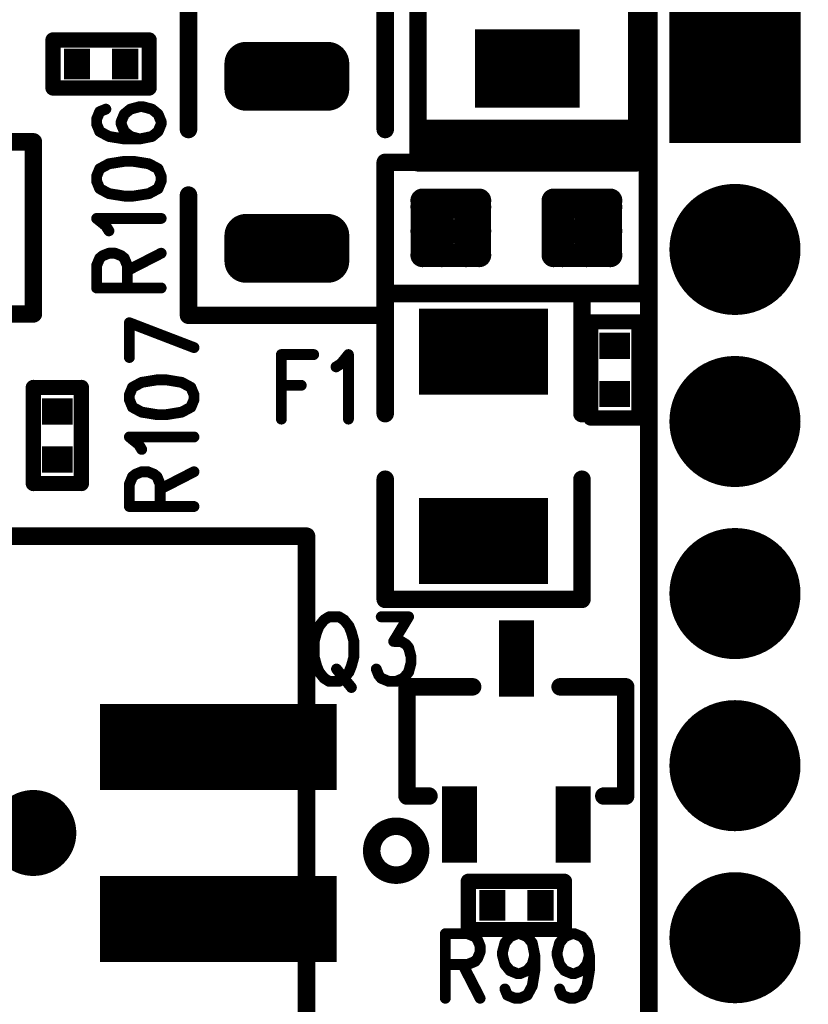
# Model space of a CAD drawing. Extents: x 2 to 38, y 2.4 to 29.6.
# Tile 23 of 93: x 7.5 to 9.2, y 17.7 to 19.7. Entities that reach past the tile are written whole.
import ezdxf

# ---------------------------------------------------------------- set-up
doc = ezdxf.new("R2010")
doc.units = 0
doc.layers.get('0').update_dxf_attribs({"linetype": 'CONTINUOUS'})
doc.layers.add('adt001026', color=1, linetype='CONTINUOUS')

# ---------------------------------------------------------------- blocks, each defined once
blk = doc.blocks.new('D11')
at = {"const_width": 0.0115}
blk.add_lwpolyline([(-0.00575, 0, 1), (0.00575, 0, 1)], format="xyb", close=True, dxfattribs=at)
blk = doc.blocks.new('D13')
at = {"const_width": 0.0185}
blk.add_lwpolyline([(-0.00925, 0, 1), (0.00925, 0, 1)], format="xyb", close=True, dxfattribs=at)
blk = doc.blocks.new('D15')
at = {"const_width": 0.0161}
blk.add_lwpolyline([(-0.00805, 0, 1), (0.00805, 0, 1)], format="xyb", close=True, dxfattribs=at)
blk = doc.blocks.new('D16')
at = {"const_width": 0.2773}
blk.add_lwpolyline([(-0.13865, 0), (0.13865, 0)], dxfattribs=at)
blk = doc.blocks.new('D17')
at = {"const_width": 0.13865}
blk.add_lwpolyline([(-0.069325, 0, 1), (0.069325, 0, 1)], format="xyb", close=True, dxfattribs=at)
blk = doc.blocks.new('D18')
at = {"const_width": 0.02545}
blk.add_lwpolyline([(-0.012725, 0, 1), (0.012725, 0, 1)], format="xyb", close=True, dxfattribs=at)
blk = doc.blocks.new('D25')
at = {"const_width": 0.0554}
blk.add_lwpolyline([(-0.0323, 0), (0.0323, 0)], dxfattribs=at)
blk = doc.blocks.new('D26')
at = {"const_width": 0.0646}
blk.add_lwpolyline([(-0.0277, 0), (0.0277, 0)], dxfattribs=at)
blk = doc.blocks.new('D35')
at = {"const_width": 0.0455}
blk.add_lwpolyline([(-0.02275, 0, 1), (0.02275, 0, 1)], format="xyb", close=True, dxfattribs=at)
blk = doc.blocks.new('D40')
at = {"const_width": 0.1617}
blk.add_lwpolyline([(-0.03695, 0), (0.03695, 0)], dxfattribs=at)
blk = doc.blocks.new('D45')
at = {"const_width": 0.1655}
blk.add_lwpolyline([(-0.11095, 0), (0.11095, 0)], dxfattribs=at)
blk = doc.blocks.new('D49')
at = {"const_width": 0.1819}
blk.add_lwpolyline([(-0.2502, 0), (0.2502, 0)], dxfattribs=at)
blk = doc.blocks.new('D50')
at = {"const_width": 0.09095}
blk.add_lwpolyline([(-0.045475, 0, 1), (0.045475, 0, 1)], format="xyb", close=True, dxfattribs=at)
blk = doc.blocks.new('D62')
at = {"const_width": 0.1109}
blk.add_lwpolyline([(-0.2002, 0), (0.2002, 0)], dxfattribs=at)
blk = doc.blocks.new('D74')
at = {"const_width": 0.1819}
blk.add_lwpolyline([(-0.13645, 0), (0.13645, 0)], dxfattribs=at)

msp = doc.modelspace()

# ---------------------------------------------------------------- linework, layer by layer
at = {"layer": 'adt001026', "color": 1}
for points, const_width in [([(8.3408, 19.4402), (8.3408, 20.3321)], 0.037), ([(8.8031, 20.3321), (8.8031, 19.4402)], 0.037), ([(8.8291, 15.0622), (8.8291, 19.7947)], 0.037), ([(7.8553, 19.7566), (7.8553, 19.5023)], 0.037), ([(8.2714, 19.5023), (8.2714, 19.7566)], 0.037), ([(7.5687, 19.6918), (7.7721, 19.6918)], 0.032), ([(7.5687, 19.5901), (7.5687, 19.6918)], 0.032), ([(7.7721, 19.6918), (7.7721, 19.5901)], 0.032), ([(7.9769, 19.5876), (7.9769, 19.6422)], 0.091), ([(7.9769, 19.6422), (8.1498, 19.6422)], 0.091), ([(7.9909, 19.5876), (7.9909, 19.6422)], 0.091), ([(8.0819, 19.5876), (8.0819, 19.6422)], 0.091), ([(8.1498, 19.6422), (8.1498, 19.5876)], 0.091), ([(8.1498, 19.5876), (7.9769, 19.5876)], 0.091), ([(7.9769, 19.5876), (8.1498, 19.5876)], 0.091), ([(7.7721, 19.5901), (7.5687, 19.5901)], 0.032), ([(7.752, 19.5506), (7.7325, 19.5454)], 0.023), ([(7.7585, 19.5506), (7.752, 19.5506)], 0.023), ([(7.778, 19.5454), (7.7585, 19.5506)], 0.023), ([(7.6675, 19.5401), (7.661, 19.5243)], 0.023), ([(7.6805, 19.5454), (7.6675, 19.5401)], 0.023), ([(7.7195, 19.5348), (7.713, 19.5191)], 0.023), ([(7.7325, 19.5454), (7.7195, 19.5348)], 0.023), ([(7.791, 19.5348), (7.778, 19.5454)], 0.023), ([(7.7975, 19.5191), (7.791, 19.5348)], 0.023), ([(7.661, 19.5243), (7.661, 19.5138)], 0.023), ([(7.661, 19.5138), (7.6675, 19.4981)], 0.023), ([(7.713, 19.5191), (7.713, 19.5138)], 0.023), ([(7.713, 19.5138), (7.7195, 19.4981)], 0.023), ([(7.791, 19.4981), (7.7975, 19.5138)], 0.023), ([(7.7975, 19.5138), (7.7975, 19.5191)], 0.023), ([(8.8031, 19.5046), (8.3408, 19.5046)], 0.037), ([(7.6675, 19.4981), (7.687, 19.4876)], 0.023), ([(7.687, 19.4876), (7.7195, 19.4823)], 0.023), ([(7.7195, 19.4981), (7.7325, 19.4876)], 0.023), ([(7.7325, 19.4876), (7.752, 19.4823)], 0.023), ([(7.752, 19.4823), (7.778, 19.4876)], 0.023), ([(7.778, 19.4876), (7.791, 19.4981)], 0.023), ([(8.8031, 19.4864), (8.3408, 19.4864)], 0.037), ([(6.9813, 19.4762), (7.5273, 19.4762)], 0.037), ([(7.5273, 19.4762), (7.5273, 19.1122)], 0.037), ([(7.7195, 19.4823), (7.752, 19.4823)], 0.023), ([(8.8031, 19.4402), (8.3408, 19.4402)], 0.037), ([(8.3639, 19.456), (8.78, 19.456)], 0.037), ([(7.687, 19.4298), (7.6675, 19.4193)], 0.023), ([(7.7195, 19.435), (7.687, 19.4298)], 0.023), ([(7.739, 19.435), (7.7195, 19.435)], 0.023), ([(7.7715, 19.4298), (7.739, 19.435)], 0.023), ([(7.791, 19.4193), (7.7715, 19.4298)], 0.023), ([(8.4933, 19.4329), (8.2714, 19.4329)], 0.037), ([(8.2714, 19.4329), (8.2714, 19.1555)], 0.037), ([(8.8031, 19.4318), (8.3408, 19.4318)], 0.037), ([(8.6043, 19.4329), (8.8262, 19.4329)], 0.037), ([(8.8262, 19.4329), (8.8262, 19.1555)], 0.037), ([(7.6675, 19.4193), (7.661, 19.4035)], 0.023), ([(7.661, 19.4035), (7.661, 19.393)], 0.023), ([(7.7975, 19.4035), (7.791, 19.4193)], 0.023), ([(7.7975, 19.393), (7.7975, 19.4035)], 0.023), ([(7.661, 19.393), (7.6675, 19.3772)], 0.023), ([(7.791, 19.3772), (7.7975, 19.393)], 0.023), ([(7.6675, 19.3772), (7.687, 19.3667)], 0.023), ([(7.687, 19.3667), (7.7195, 19.3615)], 0.023), ([(7.7195, 19.3615), (7.739, 19.3615)], 0.023), ([(7.739, 19.3615), (7.7715, 19.3667)], 0.023), ([(7.7715, 19.3667), (7.791, 19.3772)], 0.023), ([(7.8553, 19.1093), (7.8553, 19.3636)], 0.037), ([(8.2714, 19.3636), (8.2714, 19.1093)], 0.037), ([(8.3501, 19.2365), (8.3501, 19.352)], 0.05), ([(8.3501, 19.352), (8.4702, 19.352)], 0.05), ([(8.3914, 19.2365), (8.3914, 19.352)], 0.05), ([(8.4423, 19.2365), (8.4423, 19.352)], 0.05), ([(8.4702, 19.352), (8.4702, 19.2365)], 0.05), ([(8.6275, 19.2365), (8.6275, 19.352)], 0.05), ([(8.6275, 19.352), (8.7475, 19.352)], 0.05), ([(8.6462, 19.2365), (8.6462, 19.352)], 0.05), ([(8.6971, 19.2365), (8.6971, 19.352)], 0.05), ([(8.7475, 19.352), (8.7475, 19.2365)], 0.05), ([(8.3501, 19.3384), (8.4702, 19.3384)], 0.05), ([(8.6275, 19.3384), (8.7475, 19.3384)], 0.05), ([(7.6805, 19.2984), (7.661, 19.3142)], 0.023), ([(7.661, 19.3142), (7.7975, 19.3142)], 0.023), ([(7.687, 19.2879), (7.6805, 19.2984)], 0.023), ([(7.9769, 19.2236), (7.9769, 19.2782)], 0.091), ([(7.9769, 19.2782), (8.1498, 19.2782)], 0.091), ([(7.9909, 19.2236), (7.9909, 19.2782)], 0.091), ([(8.0819, 19.2236), (8.0819, 19.2782)], 0.091), ([(8.1498, 19.2782), (8.1498, 19.2236)], 0.091), ([(8.3501, 19.2875), (8.4702, 19.2875)], 0.05), ([(8.6275, 19.2875), (8.7475, 19.2875)], 0.05), ([(8.1498, 19.2236), (7.9769, 19.2236)], 0.091), ([(7.9769, 19.2236), (8.1498, 19.2236)], 0.091), ([(7.674, 19.2354), (7.687, 19.2406)], 0.023), ([(7.687, 19.2406), (7.7, 19.2406)], 0.023), ([(7.7, 19.2406), (7.713, 19.2354)], 0.023), ([(7.726, 19.2039), (7.7975, 19.2406)], 0.023), ([(8.4702, 19.2365), (8.3501, 19.2365)], 0.05), ([(8.3501, 19.2365), (8.4702, 19.2365)], 0.05), ([(8.7475, 19.2365), (8.6275, 19.2365)], 0.05), ([(8.6275, 19.2365), (8.7475, 19.2365)], 0.05), ([(7.661, 19.2144), (7.6675, 19.2301)], 0.023), ([(7.6675, 19.2301), (7.674, 19.2354)], 0.023), ([(7.713, 19.2354), (7.7195, 19.2301)], 0.023), ([(7.7195, 19.2301), (7.726, 19.2144)], 0.023), ([(7.661, 19.1671), (7.661, 19.2144)], 0.023), ([(7.726, 19.2144), (7.726, 19.1671)], 0.023), ([(7.661, 19.1671), (7.7975, 19.1671)], 0.023), ([(8.2714, 19.1555), (8.4933, 19.1555)], 0.037), ([(8.6875, 19.1555), (8.2714, 19.1555)], 0.037), ([(8.2714, 19.1555), (8.2714, 18.9012)], 0.037), ([(8.8262, 19.1555), (8.6043, 19.1555)], 0.037), ([(8.6875, 18.9012), (8.6875, 19.1555)], 0.037), ([(7.5273, 19.1122), (6.9813, 19.1122)], 0.037), ([(8.2714, 19.1093), (7.8553, 19.1093)], 0.037), ([(7.7303, 19.0935), (7.8669, 19.041)], 0.023), ([(7.7303, 19.02), (7.7303, 19.0935)], 0.023), ([(8.706, 18.892), (8.706, 19.0954)], 0.032), ([(8.706, 19.0954), (8.8077, 19.0954)], 0.032), ([(8.8077, 19.0954), (8.8077, 18.892)], 0.032), ([(8.0518, 19.0262), (8.0518, 18.8897)], 0.023), ([(8.0518, 19.0262), (8.1201, 19.0262)], 0.023), ([(8.1674, 19.0002), (8.1779, 19.0067)], 0.023), ([(8.1779, 19.0067), (8.1936, 19.0262)], 0.023), ([(8.1936, 19.0262), (8.1936, 18.8897)], 0.023), ([(7.7563, 18.9674), (7.7368, 18.9569)], 0.023), ([(7.7888, 18.9727), (7.7563, 18.9674)], 0.023), ([(7.8084, 18.9727), (7.7888, 18.9727)], 0.023), ([(7.8409, 18.9674), (7.8084, 18.9727)], 0.023), ([(7.8604, 18.9569), (7.8409, 18.9674)], 0.023), ([(7.5271, 18.7533), (7.5271, 18.9567)], 0.032), ([(7.5271, 18.9567), (7.6288, 18.9567)], 0.032), ([(7.6288, 18.9567), (7.6288, 18.7533)], 0.032), ([(7.7368, 18.9569), (7.7303, 18.9412)], 0.023), ([(7.8669, 18.9412), (7.8604, 18.9569)], 0.023), ([(8.0518, 18.9612), (8.0938, 18.9612)], 0.023), ([(7.7303, 18.9412), (7.7303, 18.9307)], 0.023), ([(7.7303, 18.9307), (7.7368, 18.9149)], 0.023), ([(7.8604, 18.9149), (7.8669, 18.9307)], 0.023), ([(7.8669, 18.9307), (7.8669, 18.9412)], 0.023), ([(7.7368, 18.9149), (7.7563, 18.9044)], 0.023), ([(7.7563, 18.9044), (7.7888, 18.8991)], 0.023), ([(7.8084, 18.8991), (7.8409, 18.9044)], 0.023), ([(7.8409, 18.9044), (7.8604, 18.9149)], 0.023), ([(7.7888, 18.8991), (7.8084, 18.8991)], 0.023), ([(8.8077, 18.892), (8.706, 18.892)], 0.032), ([(7.7498, 18.8361), (7.7303, 18.8519)], 0.023), ([(7.7303, 18.8519), (7.8669, 18.8519)], 0.023), ([(7.7563, 18.8256), (7.7498, 18.8361)], 0.023), ([(7.7433, 18.773), (7.7563, 18.7783)], 0.023), ([(7.7563, 18.7783), (7.7693, 18.7783)], 0.023), ([(7.7693, 18.7783), (7.7823, 18.773)], 0.023), ([(7.7953, 18.7415), (7.8669, 18.7783)], 0.023), ([(7.6288, 18.7533), (7.5271, 18.7533)], 0.032), ([(7.7303, 18.752), (7.7368, 18.7678)], 0.023), ([(7.7368, 18.7678), (7.7433, 18.773)], 0.023), ([(7.7823, 18.773), (7.7888, 18.7678)], 0.023), ([(7.7888, 18.7678), (7.7953, 18.752)], 0.023), ([(8.2714, 18.5083), (8.2714, 18.7625)], 0.037), ([(8.6875, 18.7625), (8.6875, 18.5083)], 0.037), ([(7.7303, 18.7048), (7.7303, 18.752)], 0.023), ([(7.7953, 18.752), (7.7953, 18.7048)], 0.023), ([(7.7303, 18.7048), (7.8669, 18.7048)], 0.023), ([(6.9584, 18.642), (8.105, 18.642)], 0.037), ([(8.105, 18.642), (8.105, 16.294)], 0.037), ([(8.6875, 18.5083), (8.2714, 18.5083)], 0.037), ([(8.1422, 18.4649), (8.1317, 18.4519)], 0.023), ([(8.1527, 18.4714), (8.1422, 18.4649)], 0.023), ([(8.1737, 18.4714), (8.1527, 18.4714)], 0.023), ([(8.1842, 18.4649), (8.1737, 18.4714)], 0.023), ([(8.1947, 18.4519), (8.1842, 18.4649)], 0.023), ([(8.263, 18.4714), (8.3208, 18.4714)], 0.023), ([(8.3208, 18.4714), (8.2893, 18.4194)], 0.023), ([(8.1317, 18.4519), (8.1264, 18.4389)], 0.023), ([(8.1999, 18.4389), (8.1947, 18.4519)], 0.023), ([(8.1264, 18.4389), (8.1211, 18.4194)], 0.023), ([(8.2052, 18.4194), (8.1999, 18.4389)], 0.023), ([(8.1211, 18.4194), (8.1211, 18.3869)], 0.023), ([(8.2052, 18.3869), (8.2052, 18.4194)], 0.023), ([(8.2893, 18.4194), (8.305, 18.4194)], 0.023), ([(8.305, 18.4194), (8.3155, 18.4129)], 0.023), ([(8.3155, 18.4129), (8.3208, 18.4064)], 0.023), ([(8.3208, 18.4064), (8.326, 18.3869)], 0.023), ([(8.1211, 18.3869), (8.1264, 18.3674)], 0.023), ([(8.1999, 18.3674), (8.2052, 18.3869)], 0.023), ([(8.326, 18.3869), (8.326, 18.3739)], 0.023), ([(8.1264, 18.3674), (8.1317, 18.3544)], 0.023), ([(8.1684, 18.3609), (8.1999, 18.3219)], 0.023), ([(8.1947, 18.3544), (8.1999, 18.3674)], 0.023), ([(8.2577, 18.3479), (8.2525, 18.3609)], 0.023), ([(8.326, 18.3739), (8.3208, 18.3544)], 0.023), ([(8.1317, 18.3544), (8.1422, 18.3414)], 0.023), ([(8.1422, 18.3414), (8.1527, 18.3349)], 0.023), ([(8.1737, 18.3349), (8.1842, 18.3414)], 0.023), ([(8.1842, 18.3414), (8.1947, 18.3544)], 0.023), ([(8.263, 18.3414), (8.2577, 18.3479)], 0.023), ([(8.2788, 18.3349), (8.263, 18.3414)], 0.023), ([(8.3103, 18.3414), (8.2945, 18.3349)], 0.023), ([(8.3208, 18.3544), (8.3103, 18.3414)], 0.023), ([(8.1527, 18.3349), (8.1737, 18.3349)], 0.023), ([(8.2945, 18.3349), (8.2788, 18.3349)], 0.023), ([(8.4563, 18.3233), (8.3176, 18.3233)], 0.037), ([(8.3176, 18.3233), (8.3176, 18.0922)], 0.037), ([(8.78, 18.3233), (8.6413, 18.3233)], 0.037), ([(8.78, 18.0922), (8.78, 18.3233)], 0.037), ([(8.3176, 18.0922), (8.3639, 18.0922)], 0.037), ([(8.7337, 18.0922), (8.78, 18.0922)], 0.037), ([(8.2687, 18.0214), (8.2656, 18.0195)], 0.037), ([(8.2719, 18.0231), (8.2687, 18.0214)], 0.037), ([(8.2752, 18.0245), (8.2719, 18.0231)], 0.037), ([(8.2786, 18.0258), (8.2752, 18.0245)], 0.037), ([(8.282, 18.0268), (8.2786, 18.0258)], 0.037), ([(8.2856, 18.0275), (8.282, 18.0268)], 0.037), ([(8.2891, 18.028), (8.2856, 18.0275)], 0.037), ([(8.2927, 18.0283), (8.2891, 18.028)], 0.037), ([(8.2963, 18.0282), (8.2927, 18.0283)], 0.037), ([(8.2999, 18.028), (8.2963, 18.0282)], 0.037), ([(8.3035, 18.0275), (8.2999, 18.028)], 0.037), ([(8.307, 18.0267), (8.3035, 18.0275)], 0.037), ([(8.3105, 18.0257), (8.307, 18.0267)], 0.037), ([(8.3139, 18.0245), (8.3105, 18.0257)], 0.037), ([(8.3172, 18.023), (8.3139, 18.0245)], 0.037), ([(8.3204, 18.0214), (8.3172, 18.023)], 0.037), ([(8.3234, 18.0194), (8.3204, 18.0214)], 0.037), ([(8.2489, 18.0009), (8.2473, 17.9976)], 0.037), ([(8.2507, 18.004), (8.2489, 18.0009)], 0.037), ([(8.2527, 18.007), (8.2507, 18.004)], 0.037), ([(8.2549, 18.0098), (8.2527, 18.007)], 0.037), ([(8.2573, 18.0125), (8.2549, 18.0098)], 0.037), ([(8.2599, 18.015), (8.2573, 18.0125)], 0.037), ([(8.2627, 18.0173), (8.2599, 18.015)], 0.037), ([(8.2656, 18.0195), (8.2627, 18.0173)], 0.037), ([(8.3263, 18.0173), (8.3234, 18.0194)], 0.037), ([(8.3291, 18.015), (8.3263, 18.0173)], 0.037), ([(8.3317, 18.0125), (8.3291, 18.015)], 0.037), ([(8.3341, 18.0098), (8.3317, 18.0125)], 0.037), ([(8.3363, 18.007), (8.3341, 18.0098)], 0.037), ([(8.3384, 18.004), (8.3363, 18.007)], 0.037), ([(8.3402, 18.0009), (8.3384, 18.004)], 0.037), ([(8.3417, 17.9976), (8.3402, 18.0009)], 0.037), ([(8.243, 17.9802), (8.2428, 17.9766)], 0.037), ([(8.2433, 17.9838), (8.243, 17.9802)], 0.037), ([(8.244, 17.9874), (8.2433, 17.9838)], 0.037), ([(8.2448, 17.9909), (8.244, 17.9874)], 0.037), ([(8.246, 17.9943), (8.2448, 17.9909)], 0.037), ([(8.2473, 17.9976), (8.246, 17.9943)], 0.037), ([(8.3431, 17.9943), (8.3417, 17.9976)], 0.037), ([(8.3442, 17.9908), (8.3431, 17.9943)], 0.037), ([(8.3451, 17.9873), (8.3442, 17.9908)], 0.037), ([(8.3457, 17.9838), (8.3451, 17.9873)], 0.037), ([(8.3461, 17.9802), (8.3457, 17.9838)], 0.037), ([(8.3462, 17.9766), (8.3461, 17.9802)], 0.037), ([(8.2428, 17.9766), (8.2429, 17.973)], 0.037), ([(8.2429, 17.973), (8.2433, 17.9694)], 0.037), ([(8.2433, 17.9694), (8.2439, 17.9659)], 0.037), ([(8.2439, 17.9659), (8.2448, 17.9624)], 0.037), ([(8.2448, 17.9624), (8.2459, 17.9589)], 0.037), ([(8.2459, 17.9589), (8.2473, 17.9556)], 0.037), ([(8.3417, 17.9555), (8.3431, 17.9589)], 0.037), ([(8.3431, 17.9589), (8.3442, 17.9623)], 0.037), ([(8.3442, 17.9623), (8.3451, 17.9658)], 0.037), ([(8.3451, 17.9658), (8.3457, 17.9693)], 0.037), ([(8.3457, 17.9693), (8.3461, 17.9729)], 0.037), ([(8.3461, 17.9729), (8.3462, 17.9765)], 0.037), ([(8.3462, 17.9766), (8.3462, 17.9766)], 0.037), ([(8.3462, 17.9765), (8.3462, 17.9766)], 0.037), ([(8.2473, 17.9556), (8.2489, 17.9524)], 0.037), ([(8.2489, 17.9524), (8.2507, 17.9492)], 0.037), ([(8.2507, 17.9492), (8.2527, 17.9462)], 0.037), ([(8.2527, 17.9462), (8.2549, 17.9434)], 0.037), ([(8.2549, 17.9434), (8.2573, 17.9407)], 0.037), ([(8.2573, 17.9407), (8.2599, 17.9382)], 0.037), ([(8.2599, 17.9382), (8.2627, 17.9359)], 0.037), ([(8.3263, 17.9358), (8.3291, 17.9381)], 0.037), ([(8.3291, 17.9381), (8.3317, 17.9406)], 0.037), ([(8.3317, 17.9406), (8.3341, 17.9433)], 0.037), ([(8.3341, 17.9433), (8.3363, 17.9462)], 0.037), ([(8.3363, 17.9462), (8.3383, 17.9492)], 0.037), ([(8.3383, 17.9492), (8.3401, 17.9523)], 0.037), ([(8.3401, 17.9523), (8.3417, 17.9555)], 0.037), ([(8.2627, 17.9359), (8.2656, 17.9338)], 0.037), ([(8.2656, 17.9338), (8.2686, 17.9318)], 0.037), ([(8.2686, 17.9318), (8.2718, 17.9301)], 0.037), ([(8.2718, 17.9301), (8.2751, 17.9287)], 0.037), ([(8.2751, 17.9287), (8.2785, 17.9274)], 0.037), ([(8.2785, 17.9274), (8.282, 17.9264)], 0.037), ([(8.282, 17.9264), (8.2855, 17.9257)], 0.037), ([(8.2855, 17.9257), (8.2891, 17.9252)], 0.037), ([(8.2891, 17.9252), (8.2927, 17.9249)], 0.037), ([(8.2927, 17.9249), (8.2963, 17.9249)], 0.037), ([(8.2963, 17.9249), (8.2999, 17.9252)], 0.037), ([(8.2999, 17.9252), (8.3034, 17.9257)], 0.037), ([(8.3034, 17.9257), (8.307, 17.9264)], 0.037), ([(8.307, 17.9264), (8.3104, 17.9274)], 0.037), ([(8.3104, 17.9274), (8.3138, 17.9286)], 0.037), ([(8.3138, 17.9286), (8.3171, 17.9301)], 0.037), ([(8.3171, 17.9301), (8.3203, 17.9318)], 0.037), ([(8.3203, 17.9318), (8.3234, 17.9337)], 0.037), ([(8.3234, 17.9337), (8.3263, 17.9358)], 0.037), ([(8.4471, 17.8101), (8.4471, 17.9119)], 0.032), ([(8.4471, 17.9119), (8.6505, 17.9119)], 0.032), ([(8.6505, 17.9119), (8.6505, 17.8101)], 0.032), ([(8.3985, 17.801), (8.3985, 17.6645)], 0.023), ([(8.3985, 17.801), (8.4458, 17.801)], 0.023), ([(8.6505, 17.8101), (8.4471, 17.8101)], 0.032), ([(8.4458, 17.801), (8.4616, 17.7945)], 0.023), ([(8.5351, 17.7945), (8.5509, 17.801)], 0.023), ([(8.5509, 17.801), (8.5562, 17.801)], 0.023), ([(8.5562, 17.801), (8.5719, 17.7945)], 0.023), ([(8.6507, 17.7945), (8.6665, 17.801)], 0.023), ([(8.6665, 17.801), (8.6717, 17.801)], 0.023), ([(8.6717, 17.801), (8.6875, 17.7945)], 0.023), ([(8.4616, 17.7945), (8.4668, 17.788)], 0.023), ([(8.4668, 17.788), (8.4721, 17.775)], 0.023), ([(8.5194, 17.762), (8.5246, 17.7815)], 0.023), ([(8.5246, 17.7815), (8.5351, 17.7945)], 0.023), ([(8.5719, 17.7945), (8.5824, 17.7815)], 0.023), ([(8.5824, 17.7815), (8.5877, 17.7555)], 0.023), ([(8.635, 17.762), (8.6402, 17.7815)], 0.023), ([(8.6402, 17.7815), (8.6507, 17.7945)], 0.023), ([(8.6875, 17.7945), (8.698, 17.7815)], 0.023), ([(8.698, 17.7815), (8.7033, 17.7555)], 0.023), ([(8.4721, 17.762), (8.4668, 17.749)], 0.023), ([(8.4721, 17.775), (8.4721, 17.762)], 0.023), ([(8.5194, 17.7555), (8.5194, 17.762)], 0.023), ([(8.635, 17.7555), (8.635, 17.762)], 0.023), ([(8.4458, 17.736), (8.3985, 17.736)], 0.023), ([(8.4353, 17.736), (8.4721, 17.6645)], 0.023), ([(8.4616, 17.7425), (8.4458, 17.736)], 0.023), ([(8.4668, 17.749), (8.4616, 17.7425)], 0.023), ([(8.5246, 17.736), (8.5194, 17.7555)], 0.023), ([(8.5351, 17.723), (8.5246, 17.736)], 0.023), ([(8.5824, 17.736), (8.5719, 17.723)], 0.023), ([(8.5877, 17.7555), (8.5824, 17.736)], 0.023), ([(8.5877, 17.7555), (8.5877, 17.723)], 0.023), ([(8.6402, 17.736), (8.635, 17.7555)], 0.023), ([(8.6507, 17.723), (8.6402, 17.736)], 0.023), ([(8.698, 17.736), (8.6875, 17.723)], 0.023), ([(8.7033, 17.7555), (8.698, 17.736)], 0.023), ([(8.7033, 17.7555), (8.7033, 17.723)], 0.023), ([(8.5509, 17.7165), (8.5351, 17.723)], 0.023), ([(8.5562, 17.7165), (8.5509, 17.7165)], 0.023), ([(8.5719, 17.723), (8.5562, 17.7165)], 0.023), ([(8.5877, 17.723), (8.5824, 17.6905)], 0.023), ([(8.6665, 17.7165), (8.6507, 17.723)], 0.023), ([(8.6717, 17.7165), (8.6665, 17.7165)], 0.023), ([(8.6875, 17.723), (8.6717, 17.7165)], 0.023), ([(8.7033, 17.723), (8.698, 17.6905)], 0.023), ([(8.5299, 17.671), (8.5246, 17.684)], 0.023), ([(8.5824, 17.6905), (8.5719, 17.671)], 0.023), ([(8.6455, 17.671), (8.6402, 17.684)], 0.023), ([(8.698, 17.6905), (8.6875, 17.671)], 0.023), ([(8.5456, 17.6645), (8.5299, 17.671)], 0.023), ([(8.5562, 17.6645), (8.5456, 17.6645)], 0.023), ([(8.5719, 17.671), (8.5562, 17.6645)], 0.023), ([(8.6612, 17.6645), (8.6455, 17.671)], 0.023), ([(8.6717, 17.6645), (8.6612, 17.6645)], 0.023), ([(8.6875, 17.671), (8.6717, 17.6645)], 0.023)]:
    msp.add_lwpolyline(points, dxfattribs=dict(at, const_width=const_width))

# ---------------------------------------------------------------- block references
at = {"layer": 'adt001026'}
for name, p in [('D16', (9.0111, 19.6127)), ('D15', (7.5687, 19.6918)), ('D15', (7.5687, 19.6918)), ('D15', (7.7721, 19.6918)), ('D45', (8.5719, 19.6313)), ('D35', (7.9769, 19.6422)), ('D35', (7.9909, 19.6422)), ('D35', (8.0819, 19.6422)), ('D35', (8.1498, 19.6422)), ('D26', (7.6195, 19.641)), ('D26', (7.7212, 19.641)), ('D35', (7.9769, 19.5876)), ('D35', (7.9769, 19.5876)), ('D35', (7.9909, 19.5876)), ('D35', (8.0819, 19.5876)), ('D35', (8.1498, 19.5876)), ('D35', (8.1498, 19.5876)), ('D15', (7.5687, 19.5901)), ('D15', (7.7721, 19.5901)), ('D11', (7.752, 19.5506)), ('D11', (7.7585, 19.5506)), ('D11', (7.6675, 19.5401)), ('D11', (7.6805, 19.5454)), ('D11', (7.7195, 19.5348)), ('D11', (7.7325, 19.5454)), ('D11', (7.778, 19.5454)), ('D11', (7.791, 19.5348)), ('D11', (7.661, 19.5243)), ('D11', (7.661, 19.5138)), ('D11', (7.713, 19.5191)), ('D11', (7.713, 19.5138)), ('D11', (7.7975, 19.5191)), ('D11', (7.7975, 19.5138)), ('D13', (7.8553, 19.5023)), ('D13', (8.2714, 19.5023)), ('D13', (8.3408, 19.5046)), ('D13', (8.8031, 19.5046)), ('D11', (7.6675, 19.4981)), ('D11', (7.687, 19.4876)), ('D11', (7.7195, 19.4981)), ('D11', (7.7325, 19.4876)), ('D11', (7.778, 19.4876)), ('D11', (7.791, 19.4981)), ('D13', (8.3408, 19.4864)), ('D13', (8.8031, 19.4864)), ('D13', (7.5273, 19.4762)), ('D11', (7.7195, 19.4823)), ('D11', (7.752, 19.4823)), ('D11', (7.752, 19.4823)), ('D13', (8.3408, 19.4402)), ('D13', (8.3639, 19.456)), ('D13', (8.78, 19.456)), ('D13', (8.8031, 19.4402)), ('D13', (8.8031, 19.4402)), ('D11', (7.687, 19.4298)), ('D11', (7.7195, 19.435)), ('D11', (7.739, 19.435)), ('D11', (7.7715, 19.4298)), ('D13', (8.2714, 19.4329)), ('D13', (8.3408, 19.4318)), ('D13', (8.4933, 19.4329)), ('D13', (8.6043, 19.4329)), ('D13', (8.8031, 19.4318)), ('D13', (8.8262, 19.4329)), ('D11', (7.661, 19.4035)), ('D11', (7.6675, 19.4193)), ('D11', (7.791, 19.4193)), ('D11', (7.7975, 19.4035)), ('D11', (7.661, 19.393)), ('D11', (7.661, 19.393)), ('D11', (7.7975, 19.393)), ('D11', (7.6675, 19.3772)), ('D11', (7.687, 19.3667)), ('D11', (7.7195, 19.3615)), ('D11', (7.739, 19.3615)), ('D11', (7.7715, 19.3667)), ('D11', (7.791, 19.3772)), ('D13', (7.8553, 19.3636)), ('D13', (8.2714, 19.3636)), ('D18', (8.3501, 19.352)), ('D18', (8.3914, 19.352)), ('D18', (8.4423, 19.352)), ('D18', (8.4702, 19.352)), ('D18', (8.6275, 19.352)), ('D18', (8.6462, 19.352)), ('D18', (8.6971, 19.352)), ('D18', (8.7475, 19.352)), ('D17', (9.0111, 19.2486)), ('D18', (8.3501, 19.3384)), ('D18', (8.4702, 19.3384)), ('D18', (8.6275, 19.3384)), ('D18', (8.7475, 19.3384)), ('D62', (7.2544, 19.2942)), ('D11', (7.661, 19.3142)), ('D11', (7.6805, 19.2984)), ('D11', (7.7975, 19.3142)), ('D35', (7.9769, 19.2782)), ('D35', (7.9909, 19.2782)), ('D35', (8.0819, 19.2782)), ('D35', (8.1498, 19.2782)), ('D18', (8.3501, 19.2875)), ('D18', (8.4702, 19.2875)), ('D18', (8.6275, 19.2875)), ('D18', (8.7475, 19.2875)), ('D11', (7.687, 19.2879)), ('D35', (7.9769, 19.2236)), ('D35', (7.9769, 19.2236)), ('D35', (7.9909, 19.2236)), ('D35', (8.0819, 19.2236)), ('D35', (8.1498, 19.2236)), ('D35', (8.1498, 19.2236)), ('D11', (7.687, 19.2406)), ('D11', (7.7, 19.2406)), ('D11', (7.7975, 19.2406)), ('D18', (8.3501, 19.2365)), ('D18', (8.3501, 19.2365)), ('D18', (8.3914, 19.2365)), ('D18', (8.4423, 19.2365)), ('D18', (8.4702, 19.2365)), ('D18', (8.4702, 19.2365)), ('D18', (8.6275, 19.2365)), ('D18', (8.6275, 19.2365)), ('D18', (8.6462, 19.2365)), ('D18', (8.6971, 19.2365)), ('D18', (8.7475, 19.2365)), ('D18', (8.7475, 19.2365)), ('D11', (7.6675, 19.2301)), ('D11', (7.674, 19.2354)), ('D11', (7.713, 19.2354)), ('D11', (7.7195, 19.2301)), ('D11', (7.661, 19.2144)), ('D11', (7.726, 19.2144)), ('D11', (7.726, 19.2039)), ('D11', (7.661, 19.1671)), ('D11', (7.661, 19.1671)), ('D11', (7.726, 19.1671)), ('D11', (7.7975, 19.1671)), ('D13', (8.2714, 19.1555)), ('D13', (8.2714, 19.1555)), ('D13', (8.4933, 19.1555)), ('D13', (8.6043, 19.1555)), ('D13', (8.6875, 19.1555)), ('D13', (8.8262, 19.1555)), ('D13', (7.5273, 19.1122)), ('D13', (7.8553, 19.1093)), ('D74', (8.4795, 19.0321)), ('D13', (8.2714, 19.1093)), ('D11', (7.7303, 19.0935)), ('D11', (7.7303, 19.0935)), ('D15', (8.706, 19.0954)), ('D15', (8.8077, 19.0954)), ('D25', (8.7569, 19.0446)), ('D11', (7.8669, 19.041)), ('D11', (7.7303, 19.02)), ('D11', (8.0518, 19.0262)), ('D11', (8.0518, 19.0262)), ('D11', (8.1201, 19.0262)), ('D11', (8.1779, 19.0067)), ('D11', (8.1936, 19.0262)), ('D17', (9.0111, 18.8846)), ('D11', (8.1674, 19.0002)), ('D11', (7.7563, 18.9674)), ('D11', (7.7888, 18.9727)), ('D11', (7.8084, 18.9727)), ('D11', (7.8409, 18.9674)), ('D15', (7.5271, 18.9567)), ('D15', (7.6288, 18.9567)), ('D15', (7.6288, 18.9567)), ('D11', (7.7368, 18.9569)), ('D11', (7.8604, 18.9569)), ('D11', (8.0518, 18.9612)), ('D11', (8.0938, 18.9612)), ('D25', (8.7569, 18.9429)), ('D11', (7.7303, 18.9412)), ('D11', (7.7303, 18.9307)), ('D11', (7.7303, 18.9307)), ('D11', (7.8669, 18.9412)), ('D11', (7.8669, 18.9307)), ('D25', (7.5779, 18.9059)), ('D11', (7.7368, 18.9149)), ('D11', (7.7563, 18.9044)), ('D11', (7.8409, 18.9044)), ('D11', (7.8604, 18.9149)), ('D13', (8.2714, 18.9012)), ('D13', (8.6875, 18.9012)), ('D11', (7.7888, 18.8991)), ('D11', (7.8084, 18.8991)), ('D11', (8.0518, 18.8897)), ('D11', (8.1936, 18.8897)), ('D15', (8.706, 18.892)), ('D15', (8.706, 18.892)), ('D15', (8.8077, 18.892)), ('D11', (7.7303, 18.8519)), ('D11', (7.8669, 18.8519)), ('D25', (7.5779, 18.8042)), ('D11', (7.7498, 18.8361)), ('D11', (7.7563, 18.8256)), ('D11', (7.7563, 18.7783)), ('D11', (7.7693, 18.7783)), ('D11', (7.8669, 18.7783)), ('D15', (7.5271, 18.7533)), ('D15', (7.6288, 18.7533)), ('D11', (7.7368, 18.7678)), ('D11', (7.7433, 18.773)), ('D11', (7.7823, 18.773)), ('D11', (7.7888, 18.7678)), ('D13', (8.2714, 18.7625)), ('D13', (8.6875, 18.7625)), ('D11', (7.7303, 18.752)), ('D11', (7.7953, 18.752)), ('D11', (7.7953, 18.7415)), ('D11', (7.7303, 18.7048)), ('D11', (7.7303, 18.7048)), ('D11', (7.7953, 18.7048)), ('D11', (7.8669, 18.7048)), ('D74', (8.4795, 18.6317)), ('D13', (8.105, 18.642)), ('D17', (9.0111, 18.5206)), ('D13', (8.2714, 18.5083)), ('D13', (8.6875, 18.5083)), ('D11', (8.1422, 18.4649)), ('D11', (8.1527, 18.4714)), ('D11', (8.1527, 18.4714)), ('D11', (8.1737, 18.4714)), ('D11', (8.1842, 18.4649)), ('D11', (8.263, 18.4714)), ('D11', (8.3208, 18.4714)), ('D11', (8.1317, 18.4519)), ('D11', (8.1947, 18.4519)), ('D40', (8.5488, 18.3834)), ('D11', (8.1264, 18.4389)), ('D11', (8.1999, 18.4389)), ('D11', (8.1211, 18.4194)), ('D11', (8.2052, 18.4194)), ('D11', (8.2893, 18.4194)), ('D11', (8.305, 18.4194)), ('D11', (8.3155, 18.4129)), ('D11', (8.3208, 18.4064)), ('D11', (8.1211, 18.3869)), ('D11', (8.2052, 18.3869)), ('D11', (8.326, 18.3869)), ('D11', (8.1264, 18.3674)), ('D11', (8.1684, 18.3609)), ('D11', (8.1999, 18.3674)), ('D11', (8.2525, 18.3609)), ('D11', (8.326, 18.3739)), ('D11', (8.1317, 18.3544)), ('D11', (8.1422, 18.3414)), ('D11', (8.1842, 18.3414)), ('D11', (8.1947, 18.3544)), ('D11', (8.2577, 18.3479)), ('D11', (8.263, 18.3414)), ('D11', (8.3103, 18.3414)), ('D11', (8.3208, 18.3544)), ('D11', (8.1527, 18.3349)), ('D11', (8.1737, 18.3349)), ('D11', (8.1999, 18.3219)), ('D11', (8.2788, 18.3349)), ('D11', (8.2945, 18.3349)), ('D13', (8.3176, 18.3233)), ('D13', (8.4563, 18.3233)), ('D13', (8.6413, 18.3233)), ('D13', (8.78, 18.3233)), ('D17', (9.0111, 18.1565)), ('D49', (7.9185, 18.1961)), ('D50', (7.5271, 18.0141)), ('D13', (8.3176, 18.0922)), ('D40', (8.4286, 18.0321)), ('D13', (8.3639, 18.0922)), ('D40', (8.669, 18.0321)), ('D13', (8.7337, 18.0922)), ('D13', (8.78, 18.0922)), ('D13', (8.2687, 18.0214)), ('D13', (8.2719, 18.0231)), ('D13', (8.2752, 18.0245)), ('D13', (8.2786, 18.0258)), ('D13', (8.282, 18.0268)), ('D13', (8.2856, 18.0275)), ('D13', (8.2891, 18.028)), ('D13', (8.2927, 18.0283)), ('D13', (8.2963, 18.0282)), ('D13', (8.2999, 18.028)), ('D13', (8.3035, 18.0275)), ('D13', (8.307, 18.0267)), ('D13', (8.3105, 18.0257)), ('D13', (8.3139, 18.0245)), ('D13', (8.3172, 18.023)), ('D13', (8.3204, 18.0214)), ('D13', (8.2489, 18.0009)), ('D13', (8.2507, 18.004)), ('D13', (8.2527, 18.007)), ('D13', (8.2549, 18.0098)), ('D13', (8.2573, 18.0125)), ('D13', (8.2599, 18.015)), ('D13', (8.2627, 18.0173)), ('D13', (8.2656, 18.0195)), ('D13', (8.3234, 18.0194)), ('D13', (8.3263, 18.0173)), ('D13', (8.3291, 18.015)), ('D13', (8.3317, 18.0125)), ('D13', (8.3341, 18.0098)), ('D13', (8.3363, 18.007)), ('D13', (8.3384, 18.004)), ('D13', (8.3402, 18.0009)), ('D13', (8.243, 17.9802)), ('D13', (8.2433, 17.9838)), ('D13', (8.244, 17.9874)), ('D13', (8.2448, 17.9909)), ('D13', (8.246, 17.9943)), ('D13', (8.2473, 17.9976)), ('D13', (8.3417, 17.9976)), ('D13', (8.3431, 17.9943)), ('D13', (8.3442, 17.9908)), ('D13', (8.3451, 17.9873)), ('D13', (8.3457, 17.9838)), ('D13', (8.3461, 17.9802)), ('D13', (8.2428, 17.9766)), ('D13', (8.2429, 17.973)), ('D13', (8.2433, 17.9694)), ('D13', (8.2439, 17.9659)), ('D13', (8.2448, 17.9624)), ('D13', (8.2459, 17.9589)), ('D13', (8.3431, 17.9589)), ('D13', (8.3442, 17.9623)), ('D13', (8.3451, 17.9658)), ('D13', (8.3457, 17.9693)), ('D13', (8.3461, 17.9729)), ('D13', (8.3462, 17.9766)), ('D13', (8.3462, 17.9766)), ('D13', (8.3462, 17.9766)), ('D13', (8.3462, 17.9765)), ('D13', (8.2473, 17.9556)), ('D13', (8.2489, 17.9524)), ('D13', (8.2507, 17.9492)), ('D13', (8.2527, 17.9462)), ('D13', (8.2549, 17.9434)), ('D13', (8.2573, 17.9407)), ('D13', (8.2599, 17.9382)), ('D13', (8.3291, 17.9381)), ('D13', (8.3317, 17.9406)), ('D13', (8.3341, 17.9433)), ('D13', (8.3363, 17.9462)), ('D13', (8.3383, 17.9492)), ('D13', (8.3401, 17.9523)), ('D13', (8.3417, 17.9555)), ('D13', (8.2627, 17.9359)), ('D13', (8.2656, 17.9338)), ('D13', (8.2686, 17.9318)), ('D13', (8.2718, 17.9301)), ('D13', (8.2751, 17.9287)), ('D13', (8.2785, 17.9274)), ('D13', (8.282, 17.9264)), ('D13', (8.2855, 17.9257)), ('D13', (8.2891, 17.9252)), ('D13', (8.2927, 17.9249)), ('D13', (8.2963, 17.9249)), ('D13', (8.2999, 17.9252)), ('D13', (8.3034, 17.9257)), ('D13', (8.307, 17.9264)), ('D13', (8.3104, 17.9274)), ('D13', (8.3138, 17.9286)), ('D13', (8.3171, 17.9301)), ('D13', (8.3203, 17.9318)), ('D13', (8.3234, 17.9337)), ('D13', (8.3263, 17.9358)), ('D49', (7.9185, 17.8321)), ('D15', (8.4471, 17.9119)), ('D15', (8.6505, 17.9119)), ('D17', (9.0111, 17.7925)), ('D26', (8.4979, 17.861)), ('D26', (8.5997, 17.861)), ('D11', (8.3985, 17.801)), ('D11', (8.3985, 17.801)), ('D15', (8.4471, 17.8101)), ('D11', (8.4458, 17.801)), ('D11', (8.5509, 17.801)), ('D11', (8.5562, 17.801)), ('D15', (8.6505, 17.8101)), ('D15', (8.6505, 17.8101)), ('D11', (8.6665, 17.801)), ('D11', (8.6717, 17.801)), ('D11', (8.4616, 17.7945)), ('D11', (8.4668, 17.788)), ('D11', (8.5246, 17.7815)), ('D11', (8.5351, 17.7945)), ('D11', (8.5719, 17.7945)), ('D11', (8.5824, 17.7815)), ('D11', (8.6402, 17.7815)), ('D11', (8.6507, 17.7945)), ('D11', (8.6875, 17.7945)), ('D11', (8.698, 17.7815)), ('D11', (8.4721, 17.775)), ('D11', (8.4721, 17.762)), ('D11', (8.5194, 17.762)), ('D11', (8.635, 17.762)), ('D11', (8.3985, 17.736)), ('D11', (8.4353, 17.736)), ('D11', (8.4458, 17.736)), ('D11', (8.4616, 17.7425)), ('D11', (8.4668, 17.749)), ('D11', (8.5194, 17.7555)), ('D11', (8.5246, 17.736)), ('D11', (8.5824, 17.736)), ('D11', (8.5877, 17.7555)), ('D11', (8.5877, 17.7555)), ('D11', (8.635, 17.7555)), ('D11', (8.6402, 17.736)), ('D11', (8.698, 17.736)), ('D11', (8.7033, 17.7555)), ('D11', (8.7033, 17.7555)), ('D11', (8.5351, 17.723)), ('D11', (8.5509, 17.7165)), ('D11', (8.5562, 17.7165)), ('D11', (8.5719, 17.723)), ('D11', (8.5877, 17.723)), ('D11', (8.6507, 17.723)), ('D11', (8.6665, 17.7165)), ('D11', (8.6717, 17.7165)), ('D11', (8.6875, 17.723)), ('D11', (8.7033, 17.723)), ('D11', (8.5246, 17.684)), ('D11', (8.5824, 17.6905)), ('D11', (8.6402, 17.684)), ('D11', (8.698, 17.6905)), ('D11', (8.3985, 17.6645)), ('D11', (8.4721, 17.6645)), ('D11', (8.5299, 17.671)), ('D11', (8.5456, 17.6645)), ('D11', (8.5562, 17.6645)), ('D11', (8.5719, 17.671)), ('D11', (8.6455, 17.671)), ('D11', (8.6612, 17.6645)), ('D11', (8.6717, 17.6645)), ('D11', (8.6875, 17.671))]:
    msp.add_blockref(name, p, dxfattribs=at)

doc.saveas('drawing.dxf')
